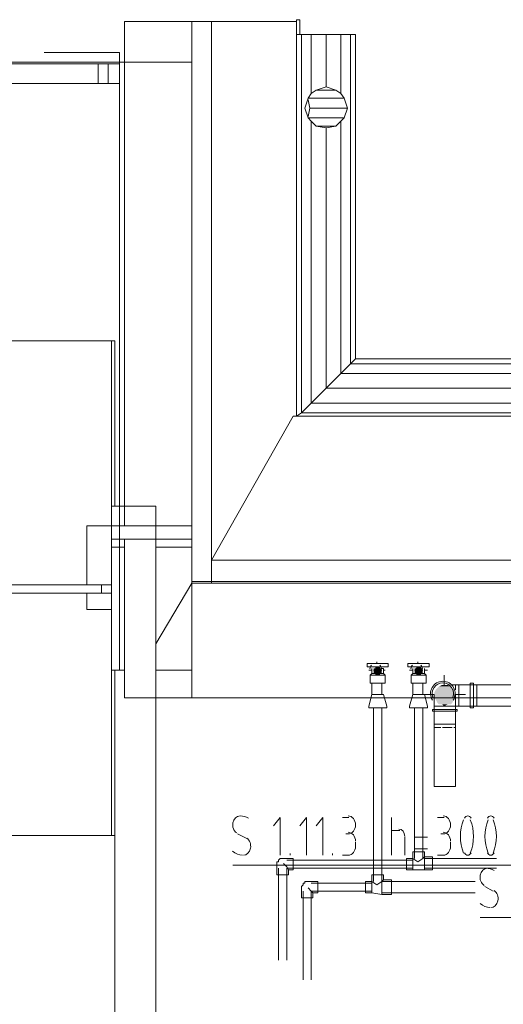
# Model space of a CAD drawing. Header units: millimetres. Extents: x 413 to 305578, y 115 to 38116.
# Tile 154 of 194: x 103318 to 104493, y 16469 to 18861. Entities that reach past the tile are written whole.
import ezdxf

# ---------------------------------------------------------------- set-up
doc = ezdxf.new("R2010")
doc.units = ezdxf.units.MM
for name, color, linetype in [('PDF _0', 1, 'Continuous'), ('PDF _PD-Socket Text', 1, 'Continuous'), ('PDF$_59-60$-$Floor$Plan$-$В_Этаж$02_Сводный$P-PIPE', 3, 'Continuous')]:
    doc.layers.add(name, color=color, linetype=linetype)
for name, color, linetype, true_color in [('PDF$_59-60$-$Floor$Plan$-$В_Этаж$02_Сводный$A-DETL-MBND', 7, 'Continuous', 0xdd3700), ('PDF$_59-60$-$Floor$Plan$-$В_Этаж$02_Сводный$P-PIPE-CNTR', 150, 'Continuous', 0x007fff), ('PDF$_V$line_ifc_RVT-1-В_Этаж$02_Сводный$A-DETL-MBND', 7, 'Continuous', 0xbababa), ('PDF$_V$line_ifc_RVT-1-В_Этаж$02_Сводный$A-FLOR-HRAL', 7, 'Continuous', 0xbababa), ('PDF$_V$line_ifc_RVT-1-В_Этаж$02_Сводный$A-GENM', 7, 'Continuous', 0xdd6e6e), ('PDF$_V$line_ifc_RVT-1-В_Этаж$02_Сводный$A-PART', 7, 'Continuous', 0xdcdcdc), ('PDF$_V$line_ifc_RVT-1-В_Этаж$02_Сводный$A-ROOF', 7, 'Continuous', 0xbababa), ('PDF$_V$line_ifc_RVT-1-В_Этаж$02_Сводный$A-WALL', 7, 'Continuous', 0xdcdcdc), ('PDF$_V$line_ifc_RVT-1-В_Этаж$02_Сводный$Q-SPCQ', 7, 'Continuous', 0xbababa)]:
    doc.layers.add(name, color=color, linetype=linetype, true_color=true_color)

msp = doc.modelspace()

# ---------------------------------------------------------------- linework, layer by layer
at = {"layer": 'PDF _0', "lineweight": 0}
for points in [[(104810.2, 17141.7), (104734.6, 16807.4), (104635.1, 16807.4), (103835.3, 16807.4)], [(105411.1, 17141.7), (105335.5, 16680.1), (105236, 16680.1), (104436.2, 16680.1)]]:
    msp.add_lwpolyline(points, dxfattribs=at)
at = {"layer": 'PDF _PD-Socket Text', "lineweight": 0}
for points in [[(103950.7, 16831.3), (103950.7, 16922.8), (103934.8, 16902.9)], [(104014.4, 16831.3), (104014.4, 16922.8), (103998.5, 16902.9)], [(104054.2, 16831.3), (104054.2, 16922.8), (104038.2, 16902.9)], [(104101.9, 16922.8), (104117.8, 16922.8)], [(104221.3, 16831.3), (104221.3, 16922.8)], [(104332.7, 16922.8), (104348.6, 16922.8)], [(104221.3, 16891), (104241.2, 16891)], [(103847.2, 16883), (103871.1, 16871.1)], [(104117.8, 16883), (104109.9, 16883)], [(104133.7, 16863.1), (104133.7, 16851.2)], [(104253.1, 16875.1), (104253.1, 16831.3)], [(104308.8, 16875.1), (104277, 16875.1)], [(104348.6, 16883), (104340.7, 16883)], [(104364.5, 16863.1), (104364.5, 16851.2)], [(104277, 16847.2), (104308.8, 16847.2)], [(103974.6, 16831.3), (103974.6, 16835.3)], [(104078, 16831.3), (104078, 16835.3)], [(104117.8, 16831.3), (104101.9, 16831.3)], [(104348.6, 16831.3), (104332.7, 16831.3)], [(104448.1, 16755.7), (104468, 16743.8)]]:
    msp.add_lwpolyline(points, dxfattribs=at)
for centre, radius, start, end in [((103853, 16883.5), 43.3, 61.8524, 89.0764), ((104497.1, 16877.1), 108.7, 158.1088, 201.8912), ((104311.5, 16877.1), 108.7, 338.1088, 21.8912), ((104556.8, 16877.1), 108.7, 158.1088, 201.8912), ((104367.2, 16877.1), 108.7, 338.1088, 21.8912), ((104449.9, 16756.2), 43.3, 61.8524, 89.0764)]:
    msp.add_arc(centre, radius, start, end, dxfattribs=at)
for points in [[(103835.8, 16910), (103833.9, 16900.1), (103837.7, 16890), (103845.1, 16885.4)], [(103853.1, 16926.8), (103844.9, 16926.8), (103837.7, 16919.8), (103835.8, 16910)], [(104133.7, 16904.9), (104133.7, 16917), (104125.7, 16926.8), (104115.8, 16926.8)], [(104364.5, 16904.9), (104364.5, 16917), (104356.5, 16926.8), (104346.6, 16926.8)], [(104406.3, 16926.8), (104403.2, 16926.8), (104400.2, 16924.7), (104398.3, 16921.2)], [(104414.3, 16921.2), (104412.4, 16924.7), (104409.5, 16926.8), (104406.3, 16926.8)], [(104462, 16926.8), (104458.9, 16926.8), (104455.9, 16924.7), (104454, 16921.2)], [(104470, 16921.2), (104468.2, 16924.7), (104465.2, 16926.8), (104462, 16926.8)], [(104115.8, 16883), (104125.7, 16883), (104133.7, 16892.8), (104133.7, 16904.9)], [(104133.7, 16865.1), (104133.7, 16877.2), (104125.7, 16887), (104115.8, 16887)], [(104253.1, 16877.1), (104253.1, 16887), (104246.9, 16895), (104239.2, 16895)], [(104346.6, 16883), (104356.5, 16883), (104364.5, 16892.8), (104364.5, 16904.9)], [(104364.5, 16865.1), (104364.5, 16877.2), (104356.5, 16887), (104346.6, 16887)], [(103878.6, 16848.2), (103880.5, 16858), (103876.6, 16868.1), (103869.3, 16872.7)], [(103835.2, 16841.5), (103842.3, 16835.3), (103850.7, 16831.8), (103859.3, 16831.4)], [(103861.2, 16831.3), (103869.5, 16831.4), (103876.7, 16838.3), (103878.6, 16848.2)], [(104115.8, 16831.3), (104125.7, 16831.3), (104133.7, 16841.1), (104133.7, 16853.2)], [(104346.6, 16831.3), (104356.5, 16831.3), (104364.5, 16841.1), (104364.5, 16853.2)], [(104398.3, 16837), (104400.2, 16833.4), (104403.2, 16831.3), (104406.3, 16831.3)], [(104406.3, 16831.3), (104409.5, 16831.3), (104412.4, 16833.4), (104414.3, 16837)], [(104454, 16837), (104455.9, 16833.4), (104458.9, 16831.3), (104462, 16831.3)], [(104462, 16831.3), (104465.2, 16831.3), (104468.2, 16833.4), (104470, 16837)], [(104454, 16799.5), (104445.7, 16799.4), (104438.6, 16792.5), (104436.6, 16782.6)], [(104436.6, 16782.6), (104434.7, 16772.8), (104438.6, 16762.6), (104446, 16758.1)], [(104479.5, 16720.8), (104481.4, 16730.7), (104477.5, 16740.8), (104470.1, 16745.4)], [(104462.1, 16704), (104470.4, 16704), (104477.5, 16711), (104479.5, 16720.8)], [(104436.1, 16714.2), (104443.2, 16708), (104451.6, 16704.5), (104460.2, 16704)]]:
    msp.add_open_spline(points, degree=3, dxfattribs=at)
at = {"layer": 'PDF$_59-60$-$Floor$Plan$-$В_Этаж$02_Сводный$A-DETL-MBND', "color": 220, "lineweight": 0, "true_color": 0xff00bf}
for points in [[(104173.5, 17284.9), (104173.5, 17284.9)], [(104173.5, 17284.9), (104173.5, 17281)], [(104173.5, 17281), (104173.5, 17281)], [(104173.5, 17281), (104173.5, 17281)], [(104201.4, 17281), (104201.4, 17284.9), (104197.4, 17284.9), (104201.4, 17284.9)], [(104201.4, 17281), (104201.4, 17281)], [(104197.4, 16735.8), (104173.5, 16739.8), (104157.6, 16739.8), (104157.6, 16767.6), (104173.5, 16767.6), (104173.5, 16783.6), (104201.4, 16783.6), (104201.4, 16771.6), (104221.3, 16771.6), (104221.3, 16735.8), (104197.4, 16735.8), (104197.4, 16767.6), (104197.4, 17189.4)], [(104177.5, 17189.4), (104177.5, 16767.6)], [(104201.4, 16771.6), (104197.4, 16767.6), (104185.5, 16759.7), (104173.5, 16767.6), (104173.5, 16739.8)], [(104173.5, 16767.6), (104173.5, 16767.6)], [(104173.5, 16767.6), (104173.5, 16767.6)], [(104197.4, 16767.6), (104197.4, 16767.6)], [(104424.2, 16767.6), (104197.4, 16767.6)], [(104006.4, 16743.8), (104006.4, 16528.9)], [(104018.3, 16751.7), (104026.3, 16743.8), (104030.3, 16739.8)], [(104173.5, 16763.7), (104026.3, 16763.7)], [(104026.3, 16528.9), (104026.3, 16743.8), (104173.5, 16743.8)], [(104197.4, 16739.8), (104424.2, 16739.8)]]:
    msp.add_lwpolyline(points, dxfattribs=at)
at = {"layer": 'PDF$_59-60$-$Floor$Plan$-$В_Этаж$02_Сводный$A-DETL-MBND', "color": 150, "lineweight": 0, "true_color": 0x007fff}
for points in [[(104273, 17284.9), (104273, 17284.9)], [(104273, 17284.9), (104273, 17281)], [(104273, 17281), (104273, 17281)], [(104273, 17281), (104273, 17281)], [(104300.9, 17284.9), (104300.9, 17284.9)], [(104300.9, 17281), (104300.9, 17284.9)], [(104300.9, 17281), (104300.9, 17281)], [(104296.9, 17189.4), (104296.9, 16823.4), (104300.9, 16827.3), (104320.8, 16827.3), (104320.8, 16795.5), (104300.9, 16795.5), (104300.9, 16827.3), (104300.9, 16839.3), (104273, 16839.3), (104273, 16823.4), (104257.1, 16823.4), (104257.1, 16795.5), (104273, 16795.5), (104300.9, 16795.5)], [(104277, 17189.4), (104277, 16823.4)], [(104273, 16819.4), (103966.6, 16819.4)], [(104296.9, 16823.4), (104285, 16815.4), (104273, 16823.4), (104273, 16795.5)], [(104273, 16823.4), (104273, 16823.4)], [(104273, 16823.4), (104273, 16823.4)], [(104300.9, 16827.3), (104300.9, 16827.3)], [(104476, 16823.4), (104300.9, 16823.4)], [(103946.7, 16799.5), (103946.7, 16576.6)], [(103958.7, 16811.4), (103966.6, 16803.5), (103970.6, 16795.5)], [(103966.6, 16576.6), (103966.6, 16799.5), (104273, 16799.5)], [(104300.9, 16799.5), (104476, 16799.5)]]:
    msp.add_lwpolyline(points, dxfattribs=at)
at = {"layer": 'PDF$_59-60$-$Floor$Plan$-$В_Этаж$02_Сводный$A-DETL-MBND', "lineweight": 0}
for points in [[(104412.3, 17245.1), (104384.4, 17245.1), (104376.5, 17245.1), (104372.5, 17245.1), (104368.5, 17245.1)], [(104376.5, 17193.4), (104384.4, 17193.4), (104412.3, 17193.4), (104412.3, 17189.4), (104412.3, 17193.4), (104412.3, 17197.4), (104412.3, 17201.4), (104412.3, 17209.3), (104412.3, 17213.3), (104412.3, 17221.3), (104412.3, 17225.2), (104412.3, 17233.2), (104412.3, 17237.2), (104412.3, 17241.2), (104412.3, 17245.1), (104412.3, 17249.1), (104412.3, 17245.1), (104412.3, 17241.2), (104412.3, 17237.2)], [(104611.3, 17245.1), (104376.5, 17245.1), (104376.5, 17241.2), (104376.5, 17237.2), (104376.5, 17233.2), (104376.5, 17237.2), (104376.5, 17241.2), (104376.5, 17245.1)], [(104376.5, 17245.1), (104376.5, 17245.1)], [(104376.5, 17245.1), (104376.5, 17245.1)], [(104376.5, 17245.1), (104376.5, 17245.1)], [(104376.5, 17245.1), (104376.5, 17245.1)], [(104376.5, 17245.1), (104376.5, 17245.1)], [(104384.4, 17193.4), (104384.4, 17197.4), (104384.4, 17201.4), (104384.4, 17205.4), (104384.4, 17209.3), (104384.4, 17217.3), (104384.4, 17221.3), (104384.4, 17225.2), (104384.4, 17229.2), (104384.4, 17233.2), (104384.4, 17237.2), (104384.4, 17241.2), (104384.4, 17245.1)], [(104384.4, 17245.1), (104384.4, 17245.1)], [(104412.3, 17189.4), (104420.2, 17189.4), (104420.2, 17193.4), (104420.2, 17197.4), (104420.2, 17205.4), (104420.2, 17209.3), (104420.2, 17213.3), (104420.2, 17221.3), (104420.2, 17225.2), (104420.2, 17233.2), (104420.2, 17237.2), (104420.2, 17241.2), (104420.2, 17245.1), (104420.2, 17249.1), (104412.3, 17249.1)], [(104420.2, 17193.4), (104428.2, 17193.4), (104428.2, 17197.4), (104428.2, 17201.4), (104428.2, 17205.4), (104428.2, 17209.3), (104428.2, 17213.3), (104428.2, 17221.3), (104428.2, 17225.2), (104428.2, 17229.2), (104428.2, 17233.2), (104428.2, 17237.2), (104428.2, 17241.2), (104428.2, 17245.1), (104420.2, 17245.1)], [(104376.5, 17233.2), (104376.5, 17233.2)], [(104376.5, 17233.2), (104376.5, 17233.2)], [(104376.5, 17233.2), (104376.5, 17233.2)], [(104376.5, 17197.4), (104376.5, 17201.4), (104376.5, 17205.4), (104376.5, 17201.4), (104376.5, 17197.4), (104376.5, 17193.4), (104376.5, 17197.4), (104376.5, 17193.4), (104611.3, 17193.4)], [(104376.5, 17205.4), (104376.5, 17205.4)], [(104376.5, 17197.4), (104376.5, 17193.4), (104376.5, 17197.4)], [(104412.3, 17193.4), (104412.3, 17197.4), (104412.3, 17201.4), (104412.3, 17205.4)], [(104376.5, 17193.4), (104376.5, 17193.4)], [(104376.5, 17193.4), (104376.5, 17193.4)], [(104384.4, 17193.4), (104384.4, 17193.4)]]:
    msp.add_lwpolyline(points, dxfattribs=at)
msp.add_lwpolyline([(104376.5, 17209.3), (104376.5, 17205.4)], close=True, dxfattribs=at)
at = {"layer": 'PDF$_59-60$-$Floor$Plan$-$В_Этаж$02_Сводный$A-DETL-MBND', "color": 150, "lineweight": 0, "true_color": 0x007fff}
msp.add_lwpolyline([(103942.7, 16783.6), (103970.6, 16783.6), (103970.6, 16795.5), (103982.5, 16795.5), (103982.5, 16823.4), (103958.7, 16823.4), (103954.7, 16823.4), (103950.7, 16823.4), (103946.7, 16819.4), (103946.7, 16815.4), (103942.7, 16815.4), (103942.7, 16811.4)], close=True, dxfattribs=at)
at = {"layer": 'PDF$_59-60$-$Floor$Plan$-$В_Этаж$02_Сводный$A-DETL-MBND', "color": 220, "lineweight": 0, "true_color": 0xff00bf}
msp.add_lwpolyline([(104002.4, 16727.8), (104030.3, 16727.8), (104030.3, 16739.8), (104042.2, 16739.8), (104042.2, 16767.6), (104018.3, 16767.6), (104014.4, 16767.6), (104010.4, 16767.6), (104010.4, 16763.7), (104006.4, 16763.7), (104006.4, 16759.7), (104002.4, 16755.7), (104002.4, 16751.7)], close=True, dxfattribs=at)
at = {"layer": 'PDF$_59-60$-$Floor$Plan$-$В_Этаж$02_Сводный$P-PIPE', "color": 220, "lineweight": 0, "true_color": 0xff00bf}
msp.add_lwpolyline([(104213.3, 17296.9), (104213.3, 17288.9), (104205.4, 17288.9), (104189.5, 17288.9), (104185.5, 17288.9), (104169.6, 17288.9), (104161.6, 17288.9), (104161.6, 17296.9), (104169.6, 17296.9), (104205.4, 17296.9)], close=True, dxfattribs=at)
at = {"layer": 'PDF$_59-60$-$Floor$Plan$-$В_Этаж$02_Сводный$P-PIPE', "color": 150, "lineweight": 0, "true_color": 0x007fff}
msp.add_lwpolyline([(104312.8, 17296.9), (104312.8, 17288.9), (104304.9, 17288.9), (104288.9, 17288.9), (104285, 17288.9), (104269, 17288.9), (104261.1, 17288.9), (104261.1, 17296.9), (104269, 17296.9), (104304.9, 17296.9)], close=True, dxfattribs=at)
at = {"layer": 'PDF$_59-60$-$Floor$Plan$-$В_Этаж$02_Сводный$P-PIPE', "color": 220, "lineweight": 0, "true_color": 0xff00bf}
for points in [[(104173.5, 17281), (104173.5, 17273), (104169.6, 17269), (104169.6, 17249.1), (104205.4, 17249.1), (104205.4, 17269), (104201.4, 17273), (104201.4, 17281)], [(104169.6, 17269), (104205.4, 17269)], [(104181.5, 17273), (104173.5, 17273)], [(104201.4, 17273), (104193.4, 17273)], [(104173.5, 17249.1), (104173.5, 17221.3), (104165.6, 17193.4), (104165.6, 17189.4), (104169.6, 17189.4), (104173.5, 17189.4), (104177.5, 17189.4), (104181.5, 17189.4), (104185.5, 17189.4), (104181.5, 17189.4), (104177.5, 17189.4), (104173.5, 17189.4), (104169.6, 17189.4)], [(104197.4, 17221.3), (104197.4, 17249.1)], [(104189.5, 17189.4), (104193.4, 17189.4), (104197.4, 17189.4), (104201.4, 17189.4), (104205.4, 17189.4), (104209.4, 17189.4), (104209.4, 17193.4), (104201.4, 17221.3), (104185.5, 17221.3), (104173.5, 17221.3)], [(104185.5, 17189.4), (104189.5, 17189.4), (104193.4, 17189.4), (104197.4, 17189.4), (104201.4, 17189.4), (104205.4, 17189.4)]]:
    msp.add_lwpolyline(points, dxfattribs=at)
at = {"layer": 'PDF$_59-60$-$Floor$Plan$-$В_Этаж$02_Сводный$P-PIPE', "lineweight": 0}
for points in [[(104197.4, 17281), (104177.5, 17281), (104197.4, 17281)], [(104197.4, 17281), (104177.5, 17281), (104197.4, 17281)], [(104296.9, 17281), (104277, 17281), (104296.9, 17281)], [(104292.9, 17284.9), (104281, 17284.9), (104292.9, 17284.9)], [(104292.9, 17273), (104281, 17273), (104292.9, 17273)]]:
    msp.add_lwpolyline(points, dxfattribs=at)
at = {"layer": 'PDF$_59-60$-$Floor$Plan$-$В_Этаж$02_Сводный$P-PIPE', "color": 150, "lineweight": 0, "true_color": 0x007fff}
for points in [[(104273, 17281), (104273, 17273), (104269, 17269), (104269, 17249.1), (104304.9, 17249.1), (104304.9, 17269), (104300.9, 17273), (104300.9, 17281)], [(104269, 17269), (104304.9, 17269)], [(104281, 17273), (104273, 17273)], [(104300.9, 17273), (104292.9, 17273)], [(104273, 17249.1), (104273, 17221.3), (104265.1, 17193.4), (104265.1, 17189.4), (104269, 17189.4), (104273, 17189.4), (104277, 17189.4), (104281, 17189.4), (104285, 17189.4), (104281, 17189.4), (104277, 17189.4), (104273, 17189.4), (104269, 17189.4)], [(104296.9, 17221.3), (104296.9, 17249.1)], [(104288.9, 17189.4), (104292.9, 17189.4), (104296.9, 17189.4), (104300.9, 17189.4), (104304.9, 17189.4), (104308.8, 17189.4), (104308.8, 17193.4), (104300.9, 17221.3), (104285, 17221.3), (104273, 17221.3)], [(104285, 17189.4), (104288.9, 17189.4), (104292.9, 17189.4), (104296.9, 17189.4), (104300.9, 17189.4), (104304.9, 17189.4)]]:
    msp.add_lwpolyline(points, dxfattribs=at)
at = {"layer": 'PDF$_59-60$-$Floor$Plan$-$В_Этаж$02_Сводный$P-PIPE', "color": 22, "lineweight": 0, "true_color": 0xdd3700}
for points in [[(104371, 17208, 0.590647), (104345.8, 17253.8, 0.587966), (104320.4, 17208.2)], [(104370, 17215, 0.521516), (104345.8, 17249.8, 0.522307), (104321.5, 17215)]]:
    msp.add_lwpolyline(points, format="xyb", dxfattribs=at)
for points in [[(104324.7, 17141.7), (104328.7, 17141.7), (104340.7, 17141.7), (104328.7, 17141.7), (104324.7, 17141.7), (104324.7, 17193.4), (104324.7, 17197.4), (104324.7, 17201.4), (104324.7, 17205.4), (104324.7, 17209.3), (104324.7, 17213.3), (104324.7, 17217.3), (104324.7, 17221.3)], [(104376.5, 17141.7), (104376.5, 17193.4), (104376.5, 17197.4), (104376.5, 17201.4), (104376.5, 17205.4), (104376.5, 17209.3), (104376.5, 17213.3), (104376.5, 17217.3), (104376.5, 17221.3)], [(104376.5, 17185.5), (104376.5, 17193.4), (104324.7, 17193.4), (104324.7, 17185.5)], [(104324.7, 17181.5), (104324.7, 17149.6), (104324.7, 17141.7), (104324.7, 16998.4), (104376.5, 16998.4), (104376.5, 17141.7), (104372.5, 17141.7), (104376.5, 17141.7), (104376.5, 17149.6), (104376.5, 17181.5)], [(104376.5, 17149.6), (104324.7, 17149.6)], [(104328.7, 17141.7), (104328.7, 17141.7)], [(104368.5, 17141.7), (104368.5, 17141.7)]]:
    msp.add_lwpolyline(points, dxfattribs=at)
for points in [[(104320.8, 17181.5), (104380.5, 17181.5), (104380.5, 17185.5), (104320.8, 17185.5)], [(104348.6, 17141.7), (104356.6, 17141.7), (104368.5, 17141.7), (104356.6, 17141.7), (104344.6, 17141.7)]]:
    msp.add_lwpolyline(points, close=True, dxfattribs=at)
at = {"layer": 'PDF$_59-60$-$Floor$Plan$-$В_Этаж$02_Сводный$P-PIPE', "color": 220, "lineweight": 0, "true_color": 0xff00bf}
for start, end in [(136.2633, 180), (0, 43.7367)]:
    msp.add_arc((104182.6, 17283.7), 13.9, start, end, dxfattribs=at)
at = {"layer": 'PDF$_59-60$-$Floor$Plan$-$В_Этаж$02_Сводный$P-PIPE', "color": 150, "lineweight": 0, "true_color": 0x007fff}
for start, end in [(136.2633, 180), (0, 43.7367)]:
    msp.add_arc((104282.1, 17283.7), 13.9, start, end, dxfattribs=at)
at = {"layer": 'PDF$_59-60$-$Floor$Plan$-$В_Этаж$02_Сводный$P-PIPE', "color": 22, "lineweight": 0, "true_color": 0xdd3700}
for start, end in [(124.5704, 127.6832), (52.3168, 55.4296)]:
    msp.add_arc((104345.8, 17223.9), 25.9, start, end, dxfattribs=at)
at = {"layer": 'PDF$_59-60$-$Floor$Plan$-$В_Этаж$02_Сводный$P-PIPE', "transparency": 33554559}
for points in [[(104181.5, 17284.9), (104197.4, 17284.9), (104177.5, 17284.9)], [(104197.4, 17284.9), (104177.5, 17284.9), (104197.4, 17281)], [(104177.5, 17284.9), (104197.4, 17281), (104177.5, 17281)], [(104177.5, 17281), (104197.4, 17281), (104197.4, 17281)], [(104197.4, 17281), (104197.4, 17281), (104177.5, 17281)], [(104197.4, 17281), (104177.5, 17281), (104197.4, 17277)], [(104177.5, 17281), (104197.4, 17277), (104177.5, 17277)], [(104197.4, 17277), (104177.5, 17277), (104197.4, 17273)], [(104177.5, 17277), (104197.4, 17273), (104177.5, 17273)], [(104197.4, 17273), (104177.5, 17273), (104193.4, 17273)], [(104177.5, 17273), (104193.4, 17273), (104181.5, 17273)], [(104185.5, 17288.9), (104193.4, 17288.9), (104181.5, 17288.9)], [(104193.4, 17288.9), (104181.5, 17288.9), (104193.4, 17284.9)], [(104181.5, 17288.9), (104193.4, 17284.9), (104181.5, 17284.9)], [(104193.4, 17284.9), (104181.5, 17284.9), (104197.4, 17284.9)], [(104193.4, 17273), (104181.5, 17273), (104193.4, 17269)], [(104181.5, 17273), (104193.4, 17269), (104181.5, 17269)], [(104189.5, 17269), (104185.5, 17269), (104181.5, 17269)], [(104181.5, 17269), (104193.4, 17269), (104189.5, 17269)], [(104185.5, 17288.9), (104189.5, 17288.9), (104189.5, 17288.9)], [(104189.5, 17288.9), (104185.5, 17288.9), (104193.4, 17288.9)], [(104189.5, 17269), (104189.5, 17269), (104185.5, 17269)], [(104281, 17284.9), (104296.9, 17284.9), (104277, 17284.9)], [(104296.9, 17284.9), (104277, 17284.9), (104296.9, 17281)], [(104277, 17284.9), (104296.9, 17281), (104277, 17281)], [(104277, 17281), (104296.9, 17281), (104296.9, 17281)], [(104296.9, 17281), (104277, 17281), (104296.9, 17277)], [(104277, 17281), (104296.9, 17277), (104277, 17277)], [(104296.9, 17277), (104277, 17277), (104296.9, 17273)], [(104277, 17277), (104296.9, 17273), (104277, 17273)], [(104296.9, 17273), (104277, 17273), (104292.9, 17273)], [(104277, 17273), (104292.9, 17273), (104281, 17273)], [(104285, 17288.9), (104292.9, 17288.9), (104281, 17288.9)], [(104292.9, 17288.9), (104281, 17288.9), (104292.9, 17284.9)], [(104281, 17288.9), (104292.9, 17284.9), (104281, 17284.9)], [(104281, 17284.9), (104292.9, 17284.9), (104292.9, 17284.9)], [(104292.9, 17284.9), (104281, 17284.9), (104296.9, 17284.9)], [(104281, 17273), (104292.9, 17273), (104292.9, 17273)], [(104292.9, 17273), (104281, 17273), (104292.9, 17269)], [(104281, 17273), (104292.9, 17269), (104281, 17269)], [(104288.9, 17269), (104285, 17269), (104281, 17269)], [(104281, 17269), (104292.9, 17269), (104288.9, 17269)], [(104285, 17288.9), (104288.9, 17288.9), (104288.9, 17288.9)], [(104288.9, 17288.9), (104285, 17288.9), (104292.9, 17288.9)], [(104288.9, 17269), (104288.9, 17269), (104285, 17269)], [(104344.6, 17245.1), (104364.5, 17241.2), (104336.7, 17241.2)], [(104348.6, 17245.1), (104356.6, 17245.1), (104344.6, 17245.1)], [(104356.6, 17245.1), (104344.6, 17245.1), (104364.5, 17241.2)], [(104328.7, 17233.2), (104372.5, 17225.2), (104324.7, 17225.2)], [(104372.5, 17225.2), (104324.7, 17225.2), (104376.5, 17221.3)], [(104324.7, 17225.2), (104376.5, 17221.3), (104324.7, 17221.3)], [(104376.5, 17221.3), (104324.7, 17221.3), (104372.5, 17213.3)], [(104324.7, 17221.3), (104372.5, 17213.3), (104324.7, 17213.3)], [(104332.7, 17237.2), (104372.5, 17233.2), (104328.7, 17233.2)], [(104372.5, 17233.2), (104328.7, 17233.2), (104372.5, 17225.2)], [(104336.7, 17241.2), (104368.5, 17237.2), (104332.7, 17237.2)], [(104368.5, 17237.2), (104332.7, 17237.2), (104372.5, 17233.2)], [(104364.5, 17241.2), (104336.7, 17241.2), (104368.5, 17237.2)], [(104372.5, 17213.3), (104324.7, 17213.3), (104372.5, 17209.3)], [(104324.7, 17213.3), (104372.5, 17209.3), (104328.7, 17209.3)], [(104372.5, 17209.3), (104328.7, 17209.3), (104368.5, 17201.4)], [(104328.7, 17209.3), (104368.5, 17201.4), (104332.7, 17201.4)], [(104368.5, 17201.4), (104332.7, 17201.4), (104364.5, 17197.4)], [(104332.7, 17201.4), (104364.5, 17197.4), (104336.7, 17197.4)], [(104336.7, 17197.4), (104344.6, 17197.4), (104356.6, 17197.4)], [(104336.7, 17197.4), (104364.5, 17197.4), (104356.6, 17197.4)], [(104344.6, 17197.4), (104356.6, 17197.4), (104348.6, 17193.4)]]:
    msp.add_solid(points, dxfattribs=at)
at = {"layer": 'PDF$_59-60$-$Floor$Plan$-$В_Этаж$02_Сводный$P-PIPE-CNTR', "color": 220, "lineweight": 0, "true_color": 0xff00bf}
for points in [[(104185.5, 17296.9), (104185.5, 17300.9)], [(104165.6, 17281), (104173.5, 17281)], [(104201.4, 17281), (104205.4, 17281)]]:
    msp.add_lwpolyline(points, dxfattribs=at)
at = {"layer": 'PDF$_59-60$-$Floor$Plan$-$В_Этаж$02_Сводный$P-PIPE-CNTR', "lineweight": 0}
for points in [[(104285, 17296.9), (104285, 17300.9)], [(104265.1, 17281), (104273, 17281)], [(104300.9, 17281), (104308.8, 17281)]]:
    msp.add_lwpolyline(points, dxfattribs=at)
at = {"layer": 'PDF$_59-60$-$Floor$Plan$-$В_Этаж$02_Сводный$P-PIPE-CNTR', "color": 22, "lineweight": 0, "true_color": 0xdd3700}
for points in [[(104348.6, 17245.1), (104348.6, 17269)], [(104300.9, 17221.3), (104324.7, 17221.3)], [(104376.5, 17221.3), (104400.4, 17221.3)]]:
    msp.add_lwpolyline(points, dxfattribs=at)
at = {"layer": 'PDF$_V$line_ifc_RVT-1-В_Этаж$02_Сводный$A-DETL-MBND', "lineweight": 0}
msp.add_lwpolyline([(103377.7, 18781.1), (103560.7, 18781.1), (103560.7, 18757.2), (103377.7, 18757.2)], dxfattribs=at)
msp.add_lwpolyline([(103282.2, 18757.2), (103560.7, 18757.2)], close=True, dxfattribs=at)
at = {"layer": 'PDF$_V$line_ifc_RVT-1-В_Этаж$02_Сводный$A-FLOR-HRAL', "lineweight": 0}
for points in [[(103532.9, 18705.5), (99505.9, 18705.5), (99505.9, 18753.3), (103532.9, 18753.3)], [(103509, 18753.3), (103560.7, 18753.3), (103560.7, 18705.5), (103509, 18705.5)]]:
    msp.add_lwpolyline(points, close=True, dxfattribs=at)
at = {"layer": 'PDF$_V$line_ifc_RVT-1-В_Этаж$02_Сводный$A-GENM', "lineweight": 0}
for points in [[(103990.5, 18856.7), (103990.5, 18860.7), (103998.5, 18860.7), (103998.5, 18824.9)], [(103540.8, 18080.8), (103548.8, 18080.8), (103548.8, 17678.9)], [(103540.8, 16879.1), (103548.8, 16879.1)]]:
    msp.add_lwpolyline(points, dxfattribs=at)
msp.add_lwpolyline([(103540.8, 18080.8), (101523.4, 18080.8), (101523.4, 16879.1), (103540.8, 16879.1)], close=True, dxfattribs=at)
at = {"layer": 'PDF$_V$line_ifc_RVT-1-В_Этаж$02_Сводный$A-PART', "color": 9, "lineweight": 0, "true_color": 0xbababa}
for points in [[(103532.9, 18705.5), (99505.9, 18705.5), (99505.9, 18753.3), (103532.9, 18753.3)], [(103509, 18753.3), (103560.7, 18753.3), (103560.7, 18705.5), (103509, 18705.5)], [(103735.8, 17579.4), (103648.3, 17579.4)]]:
    msp.add_lwpolyline(points, close=True, dxfattribs=at)
at = {"layer": 'PDF$_V$line_ifc_RVT-1-В_Этаж$02_Сводный$A-PART', "lineweight": 0}
for points in [[(103572.7, 18757.2), (103560.7, 18757.2), (103560.7, 17631.1), (103572.7, 17631.1)], [(103560.7, 17678.9), (103540.8, 17678.9), (103540.8, 17631.1), (103560.7, 17631.1)], [(103481.2, 17487.9), (103540.8, 17487.9), (103540.8, 17631.1), (103481.2, 17631.1)], [(103560.7, 17631.1), (103540.8, 17631.1), (103540.8, 17599.3), (103560.7, 17599.3)], [(103735.8, 17631.1), (103560.7, 17631.1), (103560.7, 17599.3), (103735.8, 17599.3)], [(103560.7, 17599.3), (103540.8, 17599.3), (103540.8, 17579.4), (103560.7, 17579.4)], [(103560.7, 17579.4), (103540.8, 17579.4), (103540.8, 17281), (103560.7, 17281)], [(103572.7, 17599.3), (103560.7, 17599.3), (103560.7, 17579.4), (103572.7, 17579.4)], [(103572.7, 17579.4), (103560.7, 17579.4), (103560.7, 17281), (103572.7, 17281)], [(103517, 17487.9), (102518.2, 17487.9), (102518.2, 17468), (103517, 17468)], [(103540.8, 17468), (103481.2, 17468), (103481.2, 17428.2), (103540.8, 17428.2)]]:
    msp.add_lwpolyline(points, close=True, dxfattribs=at)
at = {"layer": 'PDF$_V$line_ifc_RVT-1-В_Этаж$02_Сводный$A-PART', "color": 9, "lineweight": 0, "true_color": 0xbababa}
for points in [[(103572.7, 18757.2), (103735.8, 18757.2)], [(103648.3, 17344.6), (103735.8, 17491.9)], [(103648.3, 17281), (103735.8, 17281)]]:
    msp.add_lwpolyline(points, dxfattribs=at)
at = {"layer": 'PDF$_V$line_ifc_RVT-1-В_Этаж$02_Сводный$A-ROOF', "lineweight": 0}
for points in [[(103572.7, 18773.2), (103572.7, 18614), (103572.7, 17631.1), (103723.9, 17631.1), (103735.8, 17631.1), (103735.8, 17702.8), (103735.8, 18765.2), (103735.8, 18856.7), (103572.7, 18856.7)], [(103735.8, 18856.7), (103600.5, 18856.7), (103572.7, 18856.7)], [(103735.8, 17599.3), (103719.9, 17599.3), (103572.7, 17599.3), (103572.7, 17213.3), (103719.9, 17213.3), (103735.8, 17213.3)], [(103735.8, 17491.9), (103648.3, 17344.6)]]:
    msp.add_lwpolyline(points, close=True, dxfattribs=at)
at = {"layer": 'PDF$_V$line_ifc_RVT-1-В_Этаж$02_Сводный$A-ROOF', "color": 254, "lineweight": 0, "true_color": 0xdcdcdc}
for points in [[(103735.8, 18856.7), (103735.8, 17491.9), (103783.6, 17491.9), (103783.6, 18856.7)], [(103783.6, 17547.6), (103783.6, 17491.9), (108049.3, 17491.9), (108049.3, 17495.8), (108049.3, 17547.6)], [(103735.8, 17495.8), (103735.8, 17213.3), (108097, 17213.3), (108097, 17495.8)]]:
    msp.add_lwpolyline(points, close=True, dxfattribs=at)
at = {"layer": 'PDF$_V$line_ifc_RVT-1-В_Этаж$02_Сводный$A-ROOF', "lineweight": 0}
for points in [[(103783.6, 18856.7), (103990.5, 18856.7), (103990.5, 17897.7)], [(103783.6, 17547.6), (103982.5, 17897.7), (107850.3, 17897.7), (108049.3, 17547.6)]]:
    msp.add_lwpolyline(points, dxfattribs=at)
at = {"layer": 'PDF$_V$line_ifc_RVT-1-В_Этаж$02_Сводный$A-WALL', "lineweight": 0}
for points in [[(103572.7, 18757.2), (103560.7, 18757.2), (103560.7, 17631.1), (103572.7, 17631.1)], [(103560.7, 17678.9), (103540.8, 17678.9), (103540.8, 17631.1), (103560.7, 17631.1)], [(103648.3, 14837.7), (103648.3, 17678.9), (103560.7, 17678.9), (103560.7, 17281), (103548.8, 17281), (103548.8, 14837.7)], [(103481.2, 17487.9), (103540.8, 17487.9), (103540.8, 17631.1), (103481.2, 17631.1)], [(103560.7, 17631.1), (103540.8, 17631.1), (103540.8, 17599.3), (103560.7, 17599.3)], [(103735.8, 17631.1), (103560.7, 17631.1), (103560.7, 17599.3), (103735.8, 17599.3)], [(103560.7, 17599.3), (103540.8, 17599.3), (103540.8, 17579.4), (103560.7, 17579.4)], [(103560.7, 17579.4), (103540.8, 17579.4), (103540.8, 17281), (103560.7, 17281)], [(103572.7, 17599.3), (103560.7, 17599.3), (103560.7, 17579.4), (103572.7, 17579.4)], [(103572.7, 17579.4), (103560.7, 17579.4), (103560.7, 17281), (103572.7, 17281)], [(103517, 17487.9), (102518.2, 17487.9), (102518.2, 17468), (103517, 17468)], [(103540.8, 17468), (103481.2, 17468), (103481.2, 17428.2), (103540.8, 17428.2)]]:
    msp.add_lwpolyline(points, close=True, dxfattribs=at)
at = {"layer": 'PDF$_V$line_ifc_RVT-1-В_Этаж$02_Сводный$A-WALL', "color": 9, "lineweight": 0, "true_color": 0xbababa}
for points in [[(103572.7, 18757.2), (103735.8, 18757.2)], [(103648.3, 17344.6), (103735.8, 17491.9)], [(103648.3, 17281), (103735.8, 17281)]]:
    msp.add_lwpolyline(points, dxfattribs=at)
msp.add_lwpolyline([(103735.8, 17579.4), (103648.3, 17579.4)], close=True, dxfattribs=at)
at = {"layer": 'PDF$_V$line_ifc_RVT-1-В_Этаж$02_Сводный$Q-SPCQ', "lineweight": 0}
for points in [[(103990.5, 18824.9), (104002.4, 18824.9)], [(107838.4, 17897.7), (107830.4, 17905.7), (107806.6, 17929.6), (107770.7, 17965.4), (107734.9, 18001.2), (107711.1, 18025.1), (107734.9, 18001.2), (105916.4, 18001.2), (105916.4, 17965.4), (104062.1, 17965.4), (104026.3, 17929.6), (104002.4, 17905.7), (104002.4, 18824.9), (104026.3, 18824.9)], [(105916.4, 18025.1), (104121.8, 18025.1), (104097.9, 18001.2), (104062.1, 17965.4), (104062.1, 18598.1), (104086, 18602.1), (104038.2, 18602.1), (104026.3, 18614), (104018.3, 18622), (104010.4, 18645.8), (104018.3, 18669.7), (104026.3, 18681.6), (104038.2, 18689.6), (104062.1, 18697.6), (104062.1, 18824.9), (104097.9, 18824.9)], [(104018.3, 18625.9), (104022.3, 18645.8), (104113.9, 18645.8), (104105.9, 18669.7), (104018.3, 18669.7), (104026.3, 18681.6), (104026.3, 18824.9), (104062.1, 18824.9)], [(104121.8, 18824.9), (104133.7, 18824.9), (104133.7, 18037), (104121.8, 18025.1), (104133.7, 18037), (105916.4, 18037)], [(104026.3, 18681.6), (104038.2, 18689.6), (104062.1, 18697.6)], [(104038.2, 18689.6), (104086, 18689.6)], [(104097.9, 18681.6), (104105.9, 18669.7)], [(104018.3, 18669.7), (104010.4, 18645.8), (104018.3, 18622), (104026.3, 18614), (104038.2, 18602.1), (104062.1, 18598.1), (104038.2, 18602.1)], [(104022.3, 18645.8), (104018.3, 18665.7)], [(104113.9, 18645.8), (104105.9, 18622), (104097.9, 18614)], [(104018.3, 18622), (104105.9, 18622)], [(105916.4, 18001.2), (104097.9, 18001.2), (104062.1, 17965.4), (104026.3, 17929.6), (104026.3, 18614)], [(104086, 18602.1), (104097.9, 18614), (104086, 18602.1), (104062.1, 18598.1)], [(105916.4, 17929.6), (104026.3, 17929.6), (104002.4, 17905.7), (103990.5, 17897.7), (104002.4, 17905.7), (105916.4, 17905.7)]]:
    msp.add_lwpolyline(points, dxfattribs=at)
for points in [[(104097.9, 18681.6), (104097.9, 18824.9), (104121.8, 18824.9), (104121.8, 18025.1), (104097.9, 18001.2), (104097.9, 18614), (104105.9, 18622), (104113.9, 18645.8), (104105.9, 18669.7)], [(104086, 18689.6), (104097.9, 18681.6), (104086, 18689.6), (104062.1, 18697.6)]]:
    msp.add_lwpolyline(points, close=True, dxfattribs=at)

doc.saveas('drawing.dxf')
